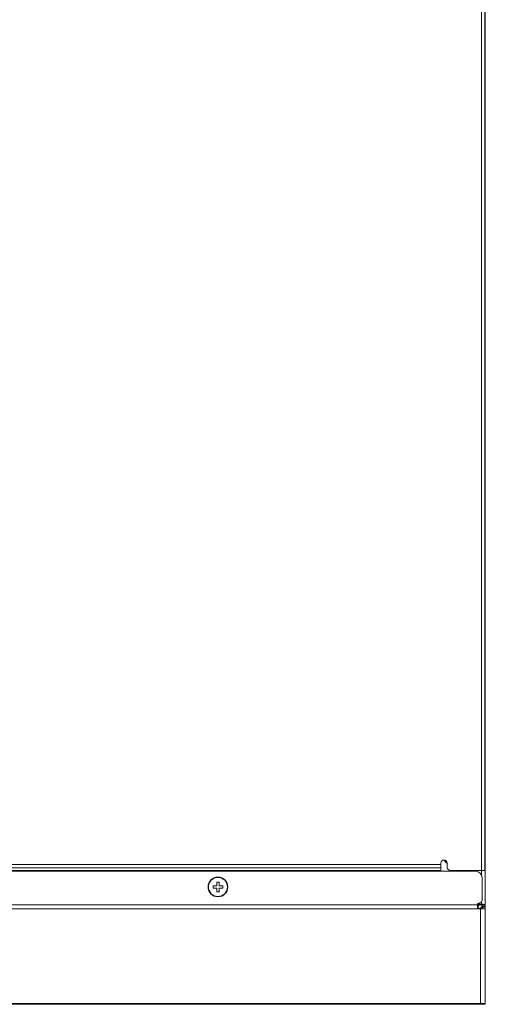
# Model space of a CAD drawing. Header units: millimetres. Extents: x 11 to 1665, y 44 to 957.
# Tile 3 of 69: x 371 to 518, y 44 to 353. Entities that reach past the tile are written whole.
import ezdxf

# ---------------------------------------------------------------- set-up
doc = ezdxf.new("R2010")
doc.units = ezdxf.units.MM
doc.header["$MEASUREMENT"] = 0
doc.layers.get('0').update_dxf_attribs({"lineweight": 25})

msp = doc.modelspace()

# ---------------------------------------------------------------- linework, layer by layer
at = {"color": 0, "linetype": 'Continuous', "lineweight": 0}
for p, q in [((516.586, 86.321), (516.586, 642.321)), ((517.586, 86.321), (517.586, 642.321)), ((517.786, 75.609), (517.786, 640.408)), ((517.786, 75.609), (517.786, 640.408)), ((503.786, 88.242), (93.786, 88.242)), ((503.786, 87.182), (93.786, 87.182)), ((503.786, 88.242), (503.786, 88.621)), ((503.786, 87.182), (503.786, 88.242)), ((503.786, 87.182), (503.786, 86.368)), ((505.786, 87.321), (505.786, 88.621)), ((82.786, 86.121), (514.786, 86.121)), ((82.786, 86.121), (514.786, 86.121)), ((503.786, 86.368), (93.786, 86.368)), ((433.786, 84.271), (433.786, 84.171)), ((433.786, 84.271), (433.786, 84.171)), ((503.786, 86.368), (503.786, 86.121)), ((506.786, 86.321), (516.586, 86.321)), ((514.786, 86.121), (514.786, 86.321)), ((514.786, 86.121), (514.786, 86.321)), ((517.586, 86.321), (516.586, 86.321)), ((516.586, 84.993), (516.586, 86.321)), ((516.586, 84.993), (516.586, 86.321)), ((516.786, 76.976), (516.786, 84.121)), ((516.786, 76.976), (516.786, 84.121)), ((432.286, 81.571), (432.286, 80.771)), ((433.386, 81.571), (432.286, 81.571)), ((432.286, 80.771), (433.386, 80.771)), ((433.386, 82.671), (433.386, 81.571)), ((434.186, 82.671), (433.386, 82.671)), ((433.386, 80.771), (433.386, 79.671)), ((434.186, 81.571), (434.186, 82.671)), ((435.286, 81.571), (434.186, 81.571)), ((434.186, 80.771), (435.286, 80.771)), ((434.186, 79.671), (434.186, 80.771)), ((435.286, 80.771), (435.286, 81.571)), ((433.386, 79.671), (434.186, 79.671)), ((433.786, 78.071), (433.786, 78.171)), ((433.786, 78.071), (433.786, 78.171)), ((81.286, 74.321), (516.286, 74.321)), ((515.286, 75.521), (82.286, 75.521)), ((515.286, 75.521), (82.286, 75.521)), ((515.286, 75.521), (515.286, 75.532)), ((515.286, 75.521), (515.286, 75.532)), ((515.286, 75.521), (515.511, 75.521)), ((515.286, 75.521), (515.286, 74.321)), ((515.286, 75.521), (515.511, 75.521)), ((515.286, 75.521), (515.286, 74.321)), ((515.286, 75.321), (515.586, 75.321)), ((515.286, 75.321), (515.586, 75.321)), ((516.536, 76.543), (515.536, 75.965)), ((516.536, 76.543), (515.536, 75.965)), ((515.586, 75.118), (515.586, 75.321)), ((515.586, 75.118), (515.586, 75.321)), ((515.586, 74.321), (515.586, 75.118)), ((515.586, 74.321), (515.586, 75.118)), ((515.786, 75.521), (515.786, 76.016)), ((515.786, 75.521), (515.786, 76.016)), ((516.104, 75.521), (515.786, 75.521)), ((516.104, 75.521), (515.786, 75.521)), ((516.786, 75.521), (516.104, 75.521)), ((516.786, 75.521), (516.104, 75.521)), ((517.786, 74.321), (516.286, 74.321)), ((516.286, 44.605), (516.286, 74.321)), ((516.586, 75.753), (516.439, 75.779)), ((516.586, 75.753), (516.439, 75.779)), ((516.586, 75.753), (516.586, 76.576)), ((516.586, 75.753), (516.586, 76.576)), ((517.104, 75.609), (516.786, 75.609)), ((516.786, 75.609), (516.786, 75.594)), ((517.104, 75.609), (516.786, 75.609)), ((516.786, 75.609), (516.786, 75.594)), ((516.786, 75.102), (516.786, 75.594)), ((517.786, 75.594), (516.786, 75.594)), ((516.786, 75.102), (516.786, 75.594)), ((517.786, 75.594), (516.786, 75.594)), ((516.786, 74.821), (516.786, 75.102)), ((517.786, 75.102), (516.786, 75.102)), ((516.786, 74.821), (516.786, 75.102)), ((517.786, 75.102), (516.786, 75.102)), ((516.786, 74.821), (516.786, 74.321)), ((516.786, 74.821), (517.786, 74.821)), ((516.786, 74.821), (516.786, 74.321)), ((516.786, 74.821), (517.786, 74.821)), ((517.786, 75.609), (517.104, 75.609)), ((517.786, 75.609), (517.104, 75.609)), ((517.786, 75.609), (517.786, 75.594)), ((517.786, 75.609), (517.786, 75.594)), ((517.786, 75.594), (517.786, 75.102)), ((517.786, 75.594), (517.786, 75.102)), ((517.786, 74.821), (517.786, 75.102)), ((517.786, 74.821), (517.786, 75.102)), ((517.786, 74.321), (517.786, 74.821)), ((517.786, 74.321), (517.786, 74.821)), ((517.786, 44.821), (517.786, 74.321)), ((516.286, 44.605), (81.286, 44.605)), ((516.286, 44.321), (81.286, 44.321)), ((516.286, 44.605), (516.286, 44.321)), ((517.775, 44.612), (517.786, 44.821)), ((517.775, 44.612), (517.775, 44.612)), ((517.775, 44.612), (517.775, 44.612))]:
    msp.add_line(p, q, dxfattribs=at)
for centre, radius, start, end in [((504.786, 88.621), 1, 0, 180), ((506.786, 90.321), 2, 200.74576, 240), ((506.786, 90.321), 2, 200.74576, 240), ((506.786, 87.321), 1, 180, 270), ((433.786, 81.171), 3.1, 90, 270), ((433.786, 81.171), 3.1, 90, 270), ((433.786, 81.171), 3, 90, 270), ((433.786, 81.171), 3.1, 270, 90), ((433.786, 81.171), 3.1, 270, 90), ((433.786, 81.171), 3, 270, 90), ((514.786, 84.121), 2, 360, 90), ((514.786, 84.121), 2, 360, 90), ((515.786, 75.532), 0.5, 120, 180), ((515.786, 75.532), 0.5, 120, 180), ((516.486, 74.821), 1.2, 125.68533, 144.31467), ((516.486, 74.821), 1.2, 125.68533, 144.31467), ((516.786, 77.748), 2, 237.35804, 260), ((516.786, 77.748), 2, 237.35804, 260), ((516.286, 76.976), 0.5, 300, 0), ((516.286, 76.976), 0.5, 300, 0)]:
    msp.add_arc(centre, radius, start, end, dxfattribs=at)
for points, knots in [([(515.511, 75.521), (515.453, 75.49), (515.408, 75.457), (515.354, 75.412), (515.336, 75.395), (515.308, 75.365), (515.299, 75.353), (515.289, 75.337), (515.286, 75.331), (515.286, 75.323), (515.287, 75.321), (515.291, 75.321)], [0.000001, 0.000001, 0.000001, 0.000001, 0.019849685, 0.019849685, 0.031126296, 0.031126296, 0.041070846, 0.041070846, 0.049172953, 0.049172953, 0.057214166, 0.057214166, 0.057214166, 0.057214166]), ([(515.511, 75.521), (515.453, 75.49), (515.408, 75.457), (515.354, 75.412), (515.336, 75.395), (515.308, 75.365), (515.299, 75.353), (515.289, 75.337), (515.286, 75.331), (515.286, 75.323), (515.287, 75.321), (515.291, 75.321)], [0.000001, 0.000001, 0.000001, 0.000001, 0.019849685, 0.019849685, 0.031126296, 0.031126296, 0.041070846, 0.041070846, 0.049172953, 0.049172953, 0.057214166, 0.057214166, 0.057214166, 0.057214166]), ([(515.586, 74.321), (515.643, 74.321), (515.699, 74.325), (515.756, 74.333), (515.813, 74.341), (515.869, 74.354), (515.924, 74.37), (515.979, 74.386), (516.033, 74.406), (516.085, 74.43), (516.137, 74.453), (516.186, 74.481), (516.234, 74.511), (516.282, 74.542), (516.328, 74.576), (516.371, 74.614), (516.415, 74.651), (516.455, 74.692), (516.493, 74.736), (516.531, 74.779), (516.565, 74.825), (516.596, 74.873), (516.626, 74.92), (516.653, 74.97), (516.677, 75.022), (516.701, 75.074), (516.721, 75.128), (516.737, 75.183), (516.753, 75.238), (516.766, 75.294), (516.774, 75.351), (516.782, 75.408), (516.786, 75.464), (516.786, 75.521)], [0, 0, 0, 0, 0.09090909, 0.09090909, 0.09090909, 0.18181818, 0.18181818, 0.18181818, 0.27272727, 0.27272727, 0.27272727, 0.36363636, 0.36363636, 0.36363636, 0.45454545, 0.45454545, 0.45454545, 0.54545455, 0.54545455, 0.54545455, 0.63636364, 0.63636364, 0.63636364, 0.72727273, 0.72727273, 0.72727273, 0.81818182, 0.81818182, 0.81818182, 0.90909091, 0.90909091, 0.90909091, 1, 1, 1, 1]), ([(515.586, 75.321), (515.612, 75.321), (515.638, 75.326), (515.687, 75.346), (515.709, 75.361), (515.746, 75.398), (515.761, 75.42), (515.781, 75.469), (515.786, 75.495), (515.786, 75.521)], [-0.035531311, -0.035531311, -0.035531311, -0.035531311, -0.02664425, -0.02664425, -0.017766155, -0.017766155, -0.00888806, -0.00888806, -0.000001, -0.000001, -0.000001, -0.000001]), ([(515.586, 74.321), (515.648, 74.321), (515.711, 74.326), (515.773, 74.336), (515.835, 74.346), (515.897, 74.36), (515.957, 74.38), (516.017, 74.399), (516.075, 74.424), (516.131, 74.452), (516.187, 74.481), (516.24, 74.513), (516.291, 74.55), (516.341, 74.587), (516.39, 74.628), (516.434, 74.673), (516.479, 74.717), (516.52, 74.766), (516.557, 74.816), (516.594, 74.867), (516.626, 74.92), (516.655, 74.976), (516.683, 75.032), (516.707, 75.09), (516.727, 75.15), (516.747, 75.21), (516.761, 75.272), (516.771, 75.334), (516.781, 75.396), (516.786, 75.459), (516.786, 75.521)], [0, 0, 0, 0, 0.1, 0.1, 0.1, 0.2, 0.2, 0.2, 0.3, 0.3, 0.3, 0.4, 0.4, 0.4, 0.5, 0.5, 0.5, 0.6, 0.6, 0.6, 0.7, 0.7, 0.7, 0.8, 0.8, 0.8, 0.9, 0.9, 0.9, 1, 1, 1, 1]), ([(515.586, 75.321), (515.601, 75.321), (515.616, 75.323), (515.63, 75.326), (515.645, 75.329), (515.659, 75.334), (515.673, 75.341), (515.686, 75.347), (515.699, 75.355), (515.711, 75.365), (515.722, 75.374), (515.733, 75.385), (515.742, 75.396), (515.752, 75.408), (515.76, 75.421), (515.766, 75.434), (515.773, 75.448), (515.777, 75.462), (515.781, 75.477), (515.784, 75.491), (515.786, 75.506), (515.786, 75.521)], [0, 0, 0, 0, 0.14285714, 0.14285714, 0.14285714, 0.28571429, 0.28571429, 0.28571429, 0.42857143, 0.42857143, 0.42857143, 0.57142857, 0.57142857, 0.57142857, 0.71428571, 0.71428571, 0.71428571, 0.85714286, 0.85714286, 0.85714286, 1, 1, 1, 1]), ([(517.786, 75.609), (517.786, 75.614), (517.781, 75.619), (517.771, 75.624), (517.761, 75.628), (517.747, 75.633), (517.727, 75.638), (517.707, 75.643), (517.683, 75.648), (517.655, 75.652), (517.626, 75.657), (517.594, 75.662), (517.557, 75.667), (517.52, 75.671), (517.479, 75.676), (517.434, 75.681), (517.39, 75.686), (517.341, 75.691), (517.291, 75.695), (517.24, 75.7), (517.187, 75.705), (517.131, 75.71), (517.075, 75.714), (517.017, 75.719), (516.957, 75.724), (516.897, 75.729), (516.835, 75.734), (516.773, 75.738), (516.711, 75.743), (516.648, 75.748), (516.586, 75.753)], [0, 0, 0, 0, 0.1, 0.1, 0.1, 0.2, 0.2, 0.2, 0.3, 0.3, 0.3, 0.4, 0.4, 0.4, 0.5, 0.5, 0.5, 0.6, 0.6, 0.6, 0.7, 0.7, 0.7, 0.8, 0.8, 0.8, 0.9, 0.9, 0.9, 1, 1, 1, 1]), ([(517.786, 75.609), (517.786, 75.614), (517.782, 75.618), (517.774, 75.622), (517.765, 75.627), (517.753, 75.631), (517.737, 75.635), (517.721, 75.64), (517.701, 75.644), (517.677, 75.648), (517.654, 75.653), (517.626, 75.657), (517.595, 75.661), (517.564, 75.666), (517.53, 75.67), (517.493, 75.674), (517.455, 75.679), (517.415, 75.683), (517.372, 75.688), (517.328, 75.692), (517.283, 75.696), (517.235, 75.701), (517.187, 75.705), (517.136, 75.709), (517.084, 75.714), (517.032, 75.718), (516.979, 75.722), (516.924, 75.727), (516.869, 75.731), (516.813, 75.735), (516.757, 75.74), (516.7, 75.744), (516.643, 75.748), (516.586, 75.753)], [0, 0, 0, 0, 0.0909091, 0.0909091, 0.0909091, 0.1818182, 0.1818182, 0.1818182, 0.2727273, 0.2727273, 0.2727273, 0.3636364, 0.3636364, 0.3636364, 0.4545455, 0.4545455, 0.4545455, 0.5454545, 0.5454545, 0.5454545, 0.6363636, 0.6363636, 0.6363636, 0.7272727, 0.7272727, 0.7272727, 0.8181818, 0.8181818, 0.8181818, 0.9090909, 0.9090909, 0.9090909, 1, 1, 1, 1]), ([(517.775, 44.612), (517.769, 44.612), (517.762, 44.613), (517.752, 44.614), (517.744, 44.615), (517.735, 44.616), (517.724, 44.617), (517.709, 44.617), (517.69, 44.617), (517.668, 44.616), (517.655, 44.615), (517.64, 44.614), (517.623, 44.614), (517.595, 44.613), (517.562, 44.613), (517.527, 44.612), (517.51, 44.612), (517.492, 44.612), (517.474, 44.611), (517.434, 44.611), (517.391, 44.611), (517.348, 44.61), (517.332, 44.61), (517.315, 44.61), (517.299, 44.609), (517.252, 44.609), (517.205, 44.609), (517.159, 44.608), (517.146, 44.608), (517.133, 44.608), (517.119, 44.608), (517.07, 44.608), (517.02, 44.607), (516.97, 44.607), (516.96, 44.607), (516.95, 44.607), (516.94, 44.607), (516.886, 44.607), (516.831, 44.606), (516.773, 44.606), (516.766, 44.606), (516.758, 44.606), (516.751, 44.606), (516.689, 44.606), (516.623, 44.606), (516.551, 44.606), (516.547, 44.606), (516.543, 44.606), (516.538, 44.606), (516.461, 44.605), (516.376, 44.605), (516.286, 44.605)], [0.00000478, 0.00000478, 0.00000478, 0.00000478, 0.06222049, 0.06222049, 0.06222049, 0.11111111, 0.11111111, 0.11111111, 0.17937615, 0.17937615, 0.17937615, 0.22222222, 0.22222222, 0.22222222, 0.29711638, 0.29711638, 0.29711638, 0.33333333, 0.33333333, 0.33333333, 0.41420298, 0.41420298, 0.41420298, 0.44444444, 0.44444444, 0.44444444, 0.53112507, 0.53112507, 0.53112507, 0.55555556, 0.55555556, 0.55555556, 0.64820203, 0.64820203, 0.64820203, 0.66666667, 0.66666667, 0.66666667, 0.76542685, 0.76542685, 0.76542685, 0.77777778, 0.77777778, 0.77777778, 0.88274101, 0.88274101, 0.88274101, 0.88888889, 0.88888889, 0.88888889, 1, 1, 1, 1]), ([(517.475, 44.321), (517.471, 44.321), (517.465, 44.321), (517.459, 44.321), (517.452, 44.321), (517.443, 44.321), (517.432, 44.321), (517.421, 44.321), (517.407, 44.321), (517.392, 44.321), (517.379, 44.321), (517.365, 44.321), (517.349, 44.321), (517.328, 44.321), (517.304, 44.321), (517.279, 44.321), (517.263, 44.321), (517.246, 44.321), (517.23, 44.321), (517.199, 44.321), (517.168, 44.321), (517.135, 44.321), (517.12, 44.321), (517.105, 44.321), (517.09, 44.321), (517.055, 44.321), (517.019, 44.321), (516.984, 44.321), (516.972, 44.321), (516.96, 44.321), (516.948, 44.321), (516.91, 44.321), (516.872, 44.321), (516.833, 44.321), (516.824, 44.321), (516.815, 44.321), (516.805, 44.321), (516.764, 44.321), (516.721, 44.321), (516.676, 44.321), (516.669, 44.321), (516.662, 44.321), (516.655, 44.321), (516.606, 44.321), (516.555, 44.321), (516.498, 44.321), (516.494, 44.321), (516.49, 44.321), (516.486, 44.321), (516.425, 44.321), (516.358, 44.321), (516.286, 44.321)], [0, 0, 0, 0, 0.0536182, 0.0536182, 0.0536182, 0.1111111, 0.1111111, 0.1111111, 0.1721529, 0.1721529, 0.1721529, 0.2222222, 0.2222222, 0.2222222, 0.2909892, 0.2909892, 0.2909892, 0.3333333, 0.3333333, 0.3333333, 0.4092012, 0.4092012, 0.4092012, 0.4444444, 0.4444444, 0.4444444, 0.527109, 0.527109, 0.527109, 0.5555556, 0.5555556, 0.5555556, 0.6451519, 0.6451519, 0.6451519, 0.6666667, 0.6666667, 0.6666667, 0.7633912, 0.7633912, 0.7633912, 0.7777778, 0.7777778, 0.7777778, 0.8817248, 0.8817248, 0.8817248, 0.8888889, 0.8888889, 0.8888889, 1, 1, 1, 1]), ([(517.775, 44.612), (517.774, 44.573), (517.765, 44.535), (517.734, 44.464), (517.711, 44.432), (517.656, 44.379), (517.623, 44.358), (517.553, 44.329), (517.515, 44.321), (517.476, 44.321), (517.476, 44.321), (517.475, 44.321)], [-0.046231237, -0.046231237, -0.046231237, -0.046231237, -0.034581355, -0.034581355, -0.022986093, -0.022986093, -0.011411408, -0.011411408, 0, 0, 0.000205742, 0.000205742, 0.000205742, 0.000205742])]:
    msp.add_open_spline(points, degree=3, knots=knots, dxfattribs=at)
for points in [[(515.511, 75.521), (515.491, 75.455), (515.472, 75.388), (515.454, 75.321)], [(515.511, 75.521), (515.491, 75.455), (515.472, 75.388), (515.454, 75.321)], [(517.786, 71.617), (517.786, 71.613), (517.786, 71.609), (517.786, 71.604)], [(517.786, 71.615), (517.786, 71.61), (517.786, 71.603), (517.786, 71.595)], [(517.786, 71.555), (517.786, 71.538), (517.786, 71.518), (517.786, 71.497)]]:
    msp.add_open_spline(points, degree=3, dxfattribs=at)

doc.saveas('drawing.dxf')
